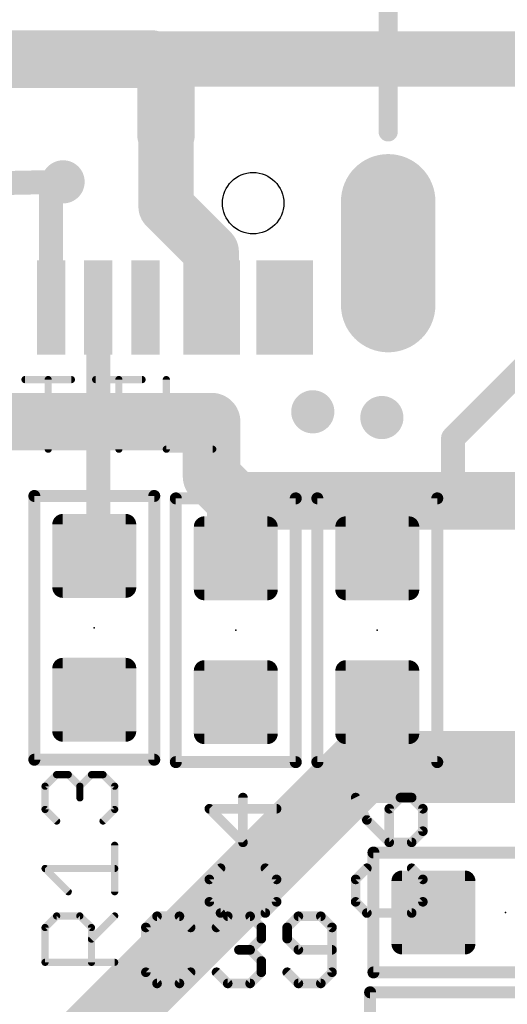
# Model space of a CAD drawing. Extents: x -10 to 150, y -20 to 180.
# Tile 60 of 70: x 21.11 to 26.27, y 150.95 to 161.38. Entities that reach past the tile are written whole.
import ezdxf

# ---------------------------------------------------------------- set-up
doc = ezdxf.new("R2010")
doc.units = 0
for name, color, linetype in [('1', 12, 'CONTINUOUS'), ('16', 132, 'CONTINUOUS'), ('18', 110, 'CONTINUOUS'), ('20', 6, 'CONTINUOUS'), ('21', 253, 'CONTINUOUS'), ('23', 53, 'CONTINUOUS'), ('25', 253, 'CONTINUOUS')]:
    doc.layers.add(name, color=color, linetype=linetype)

# ---------------------------------------------------------------- blocks, each defined once
blk = doc.blocks.new('RECT142240X142240R25')
at = {"const_width": 0.1111}
blk.add_lwpolyline([(0.3889, -0.3334), (0.3889, 0.3334, 0.4142), (0.3334, 0.3889), (-0.3334, 0.3889, 0.4142), (-0.3889, 0.3334), (-0.3889, -0.3334, 0.4142), (-0.3334, -0.3889), (0.3334, -0.3889, 0.4142)], format="xyb", close=True, dxfattribs=at)
blk.add_solid([(-0.3588, -0.3588), (0.3588, -0.3588), (-0.3588, 0.3588), (0.3588, 0.3588)])
blk = doc.blocks.new('RECT')
blk.add_solid([(-0.5, -0.5), (0.5, -0.5), (-0.5, 0.5), (0.5, 0.5)])
blk = doc.blocks.new('RECT160000X336000R100')
at = {"const_width": 0.5}
blk.add_lwpolyline([(0.25, -0.55), (0.25, 0.55, 0.4142), (0, 0.8), (0, 0.8, 0.4142), (-0.25, 0.55), (-0.25, -0.55, 0.4142), (0, -0.8), (0, -0.8, 0.4142)], format="xyb", close=True, dxfattribs=at)
blk.add_solid([(-0.0254, -0.5754), (0.0254, -0.5754), (-0.0254, 0.5754), (0.0254, 0.5754)])
blk = doc.blocks.new('ROUNDV')
at = {"const_width": 0.5}
blk.add_lwpolyline([(0, -0.25, 1), (0, 0.25, 1), (0, -0.25)], format="xyb", dxfattribs=at)

msp = doc.modelspace()

# ---------------------------------------------------------------- linework, layer by layer
at = {"layer": '1'}
for points, const_width in [([(19.3243, 160.9649), (22.5019, 160.9649)], 0.6096), ([(27.0333, 160.9649), (19.3243, 160.9649)], 0.5842), ([(22.5019, 160.9649), (22.6543, 160.8125)], 0.6096), ([(22.6543, 160.8125), (22.6847, 160.843)], 0.6096), ([(22.6543, 160.1648), (22.6543, 160.8125)], 0.6096), ([(22.6543, 159.4028), (22.6543, 160.1648)], 0.5842), ([(21.4372, 159.537), (21.5646, 159.6644)], 0.254), ([(23.1343, 158.9227), (22.6543, 159.4028)], 0.5842), ([(21.4372, 158.3336), (21.4372, 159.537)], 0.254), ([(23.1343, 158.3365), (23.1343, 158.9227)], 0.5842), ([(25.6946, 156.9491), (27.3558, 158.6103)], 0.254), ([(23.1372, 158.3336), (23.1343, 158.3365)], 0.5842), ([(21.9372, 158.3336), (21.9372, 155.7444)], 0.254), ([(23.1372, 157.1244), (23.1372, 156.5424)], 0.6096), ([(25.6946, 156.4462), (25.6946, 156.9491)], 0.254), ([(23.1372, 156.5424), (23.3934, 156.2862)], 0.6096), ([(23.3934, 156.2862), (23.4442, 156.2862)], 0.6096), ([(23.3934, 156.2354), (23.4442, 156.2862)], 0.6096), ([(23.4442, 156.2862), (25.0444, 156.2862)], 0.6096), ([(24.892, 156.1338), (25.0444, 156.2862)], 0.6096), ([(25.0444, 156.2862), (29.8659, 156.2862)], 0.6096), ([(25.7023, 156.4005), (25.6946, 156.4462)], 0.254), ([(23.3934, 155.6766), (23.3934, 156.2354)], 0.6096), ([(25.7556, 156.3472), (25.7023, 156.4005)], 0.254), ([(31.3944, 156.3472), (25.7556, 156.3472)], 0.254), ([(24.892, 155.6766), (24.892, 156.1338)], 0.6096), ([(21.9372, 155.7444), (21.8948, 155.702)], 0.254)]:
    msp.add_lwpolyline(points, dxfattribs=dict(at, const_width=const_width))
for points, const_width in [([(22.6096, 161.0726, 1), (22.3941, 160.8571)], 0.3048), ([(22.5019, 160.8125, 1), (22.5019, 161.1173)], 0.3048), ([(22.7925, 160.7352, 1), (22.577, 160.9507)], 0.3048), ([(22.8067, 160.8125, 1), (22.5019, 160.8125)], 0.3048), ([(22.5465, 160.9202, 1), (22.762, 160.7047)], 0.3048), ([(22.5465, 160.7047, 1), (22.762, 160.9202)], 0.3048), ([(22.8003, 160.1648, 1), (22.5082, 160.1648)], 0.2921), ([(22.5019, 160.1648, 1), (22.8067, 160.1648)], 0.3048), ([(21.6095, 159.6195, 1), (21.5197, 159.7093)], 0.127), ([(22.7575, 159.5061, 1), (22.551, 159.2995)], 0.2921), ([(21.5007, 159.537, 1), (21.3737, 159.537)], 0.127), ([(21.3923, 159.5819, 1), (21.4821, 159.4921)], 0.127), ([(22.5082, 159.4028, 1), (22.8003, 159.4028)], 0.2921), ([(23.2804, 158.9227, 1), (22.9883, 158.9227)], 0.2921), ([(23.031, 158.8194, 1), (23.2376, 159.026)], 0.2921), ([(23.2376, 158.4398, 1), (23.031, 158.2332)], 0.2921), ([(23.0339, 158.2303, 1), (23.2405, 158.4369)], 0.2921), ([(22.0007, 158.3336, 1), (21.8737, 158.3336)], 0.127), ([(22.9883, 158.3365, 1), (23.2804, 158.3365)], 0.2921), ([(21.3737, 158.3336, 1), (21.5007, 158.3336)], 0.127), ([(23.2896, 157.1244, 1), (22.9848, 157.1244)], 0.3048), ([(25.7581, 156.9491, 1), (25.6311, 156.9491)], 0.127), ([(25.6497, 156.994, 1), (25.7395, 156.9042)], 0.127), ([(23.245, 156.6502, 1), (23.0294, 156.4346)], 0.3048), ([(22.9848, 156.5424, 1), (23.2896, 156.5424)], 0.3048), ([(23.3934, 156.4386, 1), (23.3934, 156.1338)], 0.3048), ([(23.4442, 156.4386, 1), (23.4442, 156.1338)], 0.3048), ([(23.552, 156.1784, 1), (23.3364, 156.394)], 0.3048), ([(23.4442, 156.1338, 1), (23.4442, 156.4386)], 0.3048), ([(25.0444, 156.4386, 1), (25.0444, 156.1338)], 0.3048), ([(25.1522, 156.1784, 1), (24.9366, 156.394)], 0.3048), ([(25.0444, 156.1338, 1), (25.0444, 156.4386)], 0.3048), ([(25.7573, 156.4567, 1), (25.632, 156.4358)], 0.127), ([(23.2856, 156.3432, 1), (23.5012, 156.1276)], 0.3048), ([(23.5458, 156.2354, 1), (23.241, 156.2354)], 0.3048), ([(23.2856, 156.1784, 1), (23.5012, 156.394)], 0.3048), ([(25.6311, 156.4462, 1), (25.7581, 156.4462)], 0.127), ([(25.7472, 156.4454, 1), (25.6574, 156.3556)], 0.127), ([(25.6396, 156.3901, 1), (25.7649, 156.4109)], 0.127), ([(25.7556, 156.4107, 1), (25.7556, 156.2837)], 0.127), ([(25.7107, 156.3023, 1), (25.8005, 156.3921)], 0.127), ([(24.7842, 156.2416, 1), (24.9998, 156.026)], 0.3048), ([(25.0444, 156.1338, 1), (24.7396, 156.1338)], 0.3048), ([(21.9821, 155.6995, 1), (21.8923, 155.7893)], 0.127), ([(23.241, 155.6766, 1), (23.5458, 155.6766)], 0.3048), ([(24.7396, 155.6766, 1), (25.0444, 155.6766)], 0.3048), ([(21.8499, 155.7469, 1), (21.9397, 155.6571)], 0.127), ([(21.8737, 155.7444, 1), (22.0007, 155.7444)], 0.127)]:
    msp.add_lwpolyline(points, format="xyb", dxfattribs=dict(at, const_width=const_width))
at = {"layer": '16'}
for points, const_width in [([(21.5646, 159.6644), (20.32, 159.639)], 0.254), ([(18.2118, 157.1244), (23.1372, 157.1244)], 0.6096), ([(23.1372, 157.1244), (23.1572, 157.1044)], 0.3048), ([(23.1572, 157.1044), (23.1572, 157.0787)], 0.3048), ([(21.3131, 150.053), (24.7269, 153.4668)], 0.762), ([(24.7269, 153.4668), (27.211, 153.4668)], 0.762)]:
    msp.add_lwpolyline(points, dxfattribs=dict(at, const_width=const_width))
for points, const_width in [([(21.5659, 159.6009, 1), (21.5633, 159.7279)], 0.127), ([(23.1372, 156.972, 1), (23.1372, 157.2768)], 0.3048), ([(23.1911, 157.1783, 1), (23.0833, 157.0705)], 0.1524), ([(23.2334, 157.1044, 1), (23.081, 157.1044)], 0.1524), ([(23.1033, 157.0505, 1), (23.2111, 157.1583)], 0.1524), ([(23.081, 157.0787, 1), (23.2334, 157.0787)], 0.1524), ([(24.7269, 153.6573, 1), (24.7269, 153.2763)], 0.381), ([(24.8616, 153.3321, 1), (24.5922, 153.6015)], 0.381)]:
    msp.add_lwpolyline(points, format="xyb", dxfattribs=dict(at, const_width=const_width))
at = {"layer": '20'}
msp.add_circle((23.5772, 159.4386), 0.325, dxfattribs=at)
at = {"layer": '21'}
for points, const_width in [([(25.0072, 160.1936), (25.0072, 161.9936)], 0.2032), ([(21.2598, 153.543), (21.2598, 156.337)], 0.127), ([(21.2598, 156.337), (22.5298, 156.337)], 0.127), ([(22.5298, 156.337), (22.5298, 153.543)], 0.127), ([(22.7584, 153.5176), (22.7584, 156.3116)], 0.127), ([(22.7584, 156.3116), (24.0284, 156.3116)], 0.127), ([(24.0284, 156.3116), (24.0284, 153.5176)], 0.127), ([(24.257, 153.5176), (24.257, 156.3116)], 0.127), ([(24.257, 156.3116), (25.527, 156.3116)], 0.127), ([(25.527, 156.3116), (25.527, 153.5176)], 0.127), ([(22.5298, 153.543), (21.2598, 153.543)], 0.127), ([(24.0284, 153.5176), (22.7584, 153.5176)], 0.127), ([(25.527, 153.5176), (24.257, 153.5176)], 0.127), ([(24.8514, 151.29), (24.8514, 152.56)], 0.127), ([(24.8514, 152.56), (27.6454, 152.56)], 0.127), ([(27.6454, 151.29), (24.8514, 151.29)], 0.127), ([(24.8158, 151.0792), (27.6098, 151.0792)], 0.127), ([(24.8158, 149.8092), (24.8158, 151.0792)], 0.127)]:
    msp.add_lwpolyline(points, dxfattribs=dict(at, const_width=const_width))
for points, const_width in [([(24.9564, 160.1936, 1), (25.058, 160.1936)], 0.1016), ([(21.2598, 156.3688, 1), (21.2598, 156.3053)], 0.0635), ([(21.2916, 156.337, 1), (21.2281, 156.337)], 0.0635), ([(22.5616, 156.337, 1), (22.4981, 156.337)], 0.0635), ([(22.5298, 156.3053, 1), (22.5298, 156.3688)], 0.0635), ([(22.7902, 156.3116, 1), (22.7267, 156.3116)], 0.0635), ([(22.7584, 156.3433, 1), (22.7584, 156.2799)], 0.0635), ([(24.0602, 156.3116, 1), (23.9967, 156.3116)], 0.0635), ([(24.0284, 156.2799, 1), (24.0284, 156.3433)], 0.0635), ([(24.2888, 156.3116, 1), (24.2253, 156.3116)], 0.0635), ([(24.257, 156.3433, 1), (24.257, 156.2799)], 0.0635), ([(25.5587, 156.3116, 1), (25.4953, 156.3116)], 0.0635), ([(25.527, 156.2799, 1), (25.527, 156.3433)], 0.0635), ([(21.2598, 153.5747, 1), (21.2598, 153.5113)], 0.0635), ([(21.2281, 153.543, 1), (21.2916, 153.543)], 0.0635), ([(22.4981, 153.543, 1), (22.5616, 153.543)], 0.0635), ([(22.5298, 153.5113, 1), (22.5298, 153.5747)], 0.0635), ([(22.7584, 153.5494, 1), (22.7584, 153.4859)], 0.0635), ([(22.7267, 153.5176, 1), (22.7902, 153.5176)], 0.0635), ([(23.9967, 153.5176, 1), (24.0602, 153.5176)], 0.0635), ([(24.0284, 153.4859, 1), (24.0284, 153.5494)], 0.0635), ([(24.257, 153.5494, 1), (24.257, 153.4859)], 0.0635), ([(24.2253, 153.5176, 1), (24.2888, 153.5176)], 0.0635), ([(25.4953, 153.5176, 1), (25.5587, 153.5176)], 0.0635), ([(25.527, 153.4859, 1), (25.527, 153.5494)], 0.0635), ([(24.8831, 152.56, 1), (24.8196, 152.56)], 0.0635), ([(24.8514, 152.5918, 1), (24.8514, 152.5283)], 0.0635), ([(24.8514, 151.3218, 1), (24.8514, 151.2583)], 0.0635), ([(24.8196, 151.29, 1), (24.8831, 151.29)], 0.0635), ([(24.8158, 151.111, 1), (24.8158, 151.0475)], 0.0635), ([(24.8475, 151.0792, 1), (24.7841, 151.0792)], 0.0635)]:
    msp.add_lwpolyline(points, format="xyb", dxfattribs=dict(at, const_width=const_width))
at = {"layer": '23'}
for p in [(21.8948, 154.94), (23.3934, 154.9146), (24.892, 154.9146), (26.2484, 151.925)]:
    msp.add_point(p, dxfattribs=at)
at = {"layer": '25'}
for points, const_width in [([(21.161, 157.5697), (21.6524, 157.5697)], 0.0762), ([(21.4067, 156.8325), (21.4067, 157.5697)], 0.0762), ([(21.9094, 157.5697), (22.4009, 157.5697)], 0.0762), ([(22.1551, 156.8325), (22.1551, 157.5697)], 0.0762), ([(22.6578, 157.5697), (22.6578, 156.8325)], 0.0762), ([(22.6578, 156.8325), (23.1493, 156.8325)], 0.0762), ([(21.3735, 153.2621), (21.4963, 153.385)], 0.0762), ([(21.4963, 153.385), (21.6192, 153.385)], 0.0762), ([(21.6192, 153.385), (21.7421, 153.2621)], 0.0762), ([(21.7421, 153.2621), (21.865, 153.385)], 0.0762), ([(21.865, 153.385), (21.9878, 153.385)], 0.0762), ([(21.9878, 153.385), (22.1107, 153.2621)], 0.0762), ([(21.3735, 153.0164), (21.3735, 153.2621)], 0.0762), ([(21.7421, 153.2621), (21.7421, 153.1393)], 0.0762), ([(22.1107, 153.2621), (22.1107, 153.0164)], 0.0762), ([(23.4693, 152.6676), (23.4693, 153.1421)], 0.1016), ([(24.6628, 153.1421), (24.7814, 152.9049)], 0.1016), ([(25.1373, 153.1421), (25.0187, 153.0235)], 0.1016), ([(25.256, 153.1421), (25.1373, 153.1421)], 0.1016), ([(25.3746, 153.0235), (25.256, 153.1421)], 0.1016), ([(21.4963, 152.8935), (21.3735, 153.0164)], 0.0762), ([(22.1107, 153.0164), (21.9878, 152.8935)], 0.0762), ([(23.8252, 153.0235), (23.1134, 153.0235)], 0.1016), ([(23.1134, 153.0235), (23.4693, 152.6676)], 0.1016), ([(25.0187, 153.0235), (25.0187, 152.6676)], 0.1016), ([(25.3746, 152.7862), (25.3746, 153.0235)], 0.1016), ([(24.7814, 152.9049), (25.0187, 152.6676)], 0.1016), ([(25.256, 152.6676), (25.3746, 152.7862)], 0.1016), ([(25.0187, 152.6676), (25.256, 152.6676)], 0.1016), ([(22.1107, 152.1451), (22.1107, 152.6366)], 0.0762), ([(21.6192, 152.1451), (21.3735, 152.3909)], 0.0762), ([(21.3735, 152.3909), (22.1107, 152.3909)], 0.0762), ([(23.232, 152.3937), (23.1134, 152.2751)], 0.1016), ([(23.8252, 152.2751), (23.7066, 152.3937)], 0.1016), ([(24.7814, 152.3937), (24.6628, 152.2751)], 0.1016), ([(25.3746, 152.2751), (25.256, 152.3937)], 0.1016), ([(23.1134, 152.2751), (23.1134, 152.0378)], 0.1016), ([(23.8252, 152.0378), (23.8252, 152.2751)], 0.1016), ([(24.6628, 152.2751), (24.6628, 152.0378)], 0.1016), ([(25.3746, 152.0378), (25.3746, 152.2751)], 0.1016), ([(23.1134, 152.0378), (23.232, 151.9192)], 0.1016), ([(23.7066, 151.9192), (23.8252, 152.0378)], 0.1016), ([(24.6628, 152.0378), (24.7814, 151.9192)], 0.1016), ([(25.256, 151.9192), (25.3746, 152.0378)], 0.1016), ([(23.232, 151.9192), (23.7066, 151.9192)], 0.1016), ([(24.7814, 151.9192), (25.256, 151.9192)], 0.1016), ([(21.3735, 151.7653), (21.4963, 151.8882)], 0.0762), ([(21.4963, 151.8882), (21.7421, 151.8882)], 0.0762), ([(21.7421, 151.8882), (21.865, 151.7653)], 0.0762), ([(21.865, 151.6424), (22.1107, 151.8882)], 0.0762), ([(22.5596, 151.885), (22.441, 151.7664)], 0.1016), ([(22.7969, 151.885), (22.5596, 151.885)], 0.1016), ([(22.9155, 151.7664), (22.7969, 151.885)], 0.1016), ([(23.1894, 151.7664), (23.3081, 151.885)], 0.1016), ([(23.3081, 151.885), (23.5453, 151.885)], 0.1016), ([(23.5453, 151.885), (23.664, 151.7664)], 0.1016), ([(24.0565, 151.885), (23.9378, 151.7664)], 0.1016), ([(24.2937, 151.885), (24.0565, 151.885)], 0.1016), ([(24.4124, 151.7664), (24.2937, 151.885)], 0.1016), ([(21.3735, 151.3967), (21.3735, 151.7653)], 0.0762), ([(21.865, 151.7653), (21.865, 151.3967)], 0.0762), ([(22.441, 151.7664), (22.441, 151.2918)], 0.1016), ([(23.664, 151.7664), (23.664, 151.6477)], 0.1016), ([(23.9378, 151.7664), (23.9378, 151.6477)], 0.1016), ([(24.4124, 151.2918), (24.4124, 151.7664)], 0.1016), ([(23.664, 151.6477), (23.5453, 151.5291)], 0.1016), ([(23.9378, 151.6477), (24.0565, 151.5291)], 0.1016), ([(23.5453, 151.5291), (23.4267, 151.5291)], 0.1016), ([(23.5453, 151.5291), (23.664, 151.4104)], 0.1016), ([(24.0565, 151.5291), (24.4124, 151.5291)], 0.1016), ([(23.664, 151.4104), (23.664, 151.2918)], 0.1016), ([(22.1107, 151.3967), (21.3735, 151.3967)], 0.0762), ([(22.441, 151.2918), (22.5596, 151.1732)], 0.1016), ([(22.7969, 151.1732), (22.9155, 151.2918)], 0.1016), ([(23.3081, 151.1732), (23.1894, 151.2918)], 0.1016), ([(23.664, 151.2918), (23.5453, 151.1732)], 0.1016), ([(23.9378, 151.2918), (24.0565, 151.1732)], 0.1016), ([(24.2937, 151.1732), (24.4124, 151.2918)], 0.1016), ([(22.5596, 151.1732), (22.7969, 151.1732)], 0.1016), ([(23.5453, 151.1732), (23.3081, 151.1732)], 0.1016), ([(24.0565, 151.1732), (24.2937, 151.1732)], 0.1016)]:
    msp.add_lwpolyline(points, dxfattribs=dict(at, const_width=const_width))
for points, const_width in [([(21.161, 157.5888, 1), (21.161, 157.5507)], 0.0381), ([(21.4258, 157.5697, 1), (21.3877, 157.5697)], 0.0381), ([(21.6524, 157.5507, 1), (21.6524, 157.5888)], 0.0381), ([(21.9094, 157.5888, 1), (21.9094, 157.5507)], 0.0381), ([(22.1742, 157.5697, 1), (22.1361, 157.5697)], 0.0381), ([(22.4009, 157.5507, 1), (22.4009, 157.5888)], 0.0381), ([(22.6768, 157.5697, 1), (22.6387, 157.5697)], 0.0381), ([(22.6578, 156.8516, 1), (22.6578, 156.8135)], 0.0381), ([(23.1493, 156.8135, 1), (23.1493, 156.8516)], 0.0381), ([(21.3877, 156.8325, 1), (21.4258, 156.8325)], 0.0381), ([(22.1361, 156.8325, 1), (22.1742, 156.8325)], 0.0381), ([(22.6387, 156.8325, 1), (22.6768, 156.8325)], 0.0381), ([(21.4963, 153.4041, 1), (21.4963, 153.366)], 0.0381), ([(21.5098, 153.3715, 1), (21.4829, 153.3985)], 0.0381), ([(21.6327, 153.3985, 1), (21.6057, 153.3715)], 0.0381), ([(21.6192, 153.366, 1), (21.6192, 153.4041)], 0.0381), ([(21.865, 153.4041, 1), (21.865, 153.366)], 0.0381), ([(21.8784, 153.3715, 1), (21.8515, 153.3985)], 0.0381), ([(22.0013, 153.3985, 1), (21.9744, 153.3715)], 0.0381), ([(21.9878, 153.366, 1), (21.9878, 153.4041)], 0.0381), ([(21.3925, 153.2621, 1), (21.3544, 153.2621)], 0.0381), ([(21.36, 153.2756, 1), (21.3869, 153.2487)], 0.0381), ([(21.7611, 153.2621, 1), (21.723, 153.2621)], 0.0381), ([(21.7286, 153.2756, 1), (21.7556, 153.2487)], 0.0381), ([(21.7286, 153.2487, 1), (21.7556, 153.2756)], 0.0381), ([(22.1298, 153.2621, 1), (22.0917, 153.2621)], 0.0381), ([(22.0972, 153.2487, 1), (22.1242, 153.2756)], 0.0381), ([(21.723, 153.1393, 1), (21.7611, 153.1393)], 0.0381), ([(23.4947, 153.1421, 1), (23.4439, 153.1421)], 0.0508), ([(24.6855, 153.1535, 1), (24.6401, 153.1308)], 0.0508), ([(25.1373, 153.1675, 1), (25.1373, 153.1167)], 0.0508), ([(25.1553, 153.1242, 1), (25.1194, 153.1601)], 0.0508), ([(25.2739, 153.1601, 1), (25.238, 153.1242)], 0.0508), ([(25.256, 153.1167, 1), (25.256, 153.1675)], 0.0508), ([(21.3869, 153.0299, 1), (21.36, 153.0029)], 0.0381), ([(21.3544, 153.0164, 1), (21.3925, 153.0164)], 0.0381), ([(22.0917, 153.0164, 1), (22.1298, 153.0164)], 0.0381), ([(22.1242, 153.0029, 1), (22.0972, 153.0299)], 0.0381), ([(23.1134, 153.0489, 1), (23.1134, 152.9981)], 0.0508), ([(23.1314, 153.0414, 1), (23.0954, 153.0055)], 0.0508), ([(23.8252, 152.9981, 1), (23.8252, 153.0489)], 0.0508), ([(25.0441, 153.0235, 1), (24.9933, 153.0235)], 0.0508), ([(25.0007, 153.0414, 1), (25.0367, 153.0055)], 0.0508), ([(25.4, 153.0235, 1), (25.3492, 153.0235)], 0.0508), ([(25.3566, 153.0055, 1), (25.3926, 153.0414)], 0.0508), ([(21.4829, 152.8801, 1), (21.5098, 152.907)], 0.0381), ([(21.9744, 152.907, 1), (22.0013, 152.8801)], 0.0381), ([(24.7994, 152.9228, 1), (24.7635, 152.8869)], 0.0508), ([(24.7587, 152.8935, 1), (24.8041, 152.9162)], 0.0508), ([(25.3492, 152.7862, 1), (25.4, 152.7862)], 0.0508), ([(25.3926, 152.7683, 1), (25.3566, 152.8042)], 0.0508), ([(23.4513, 152.6496, 1), (23.4873, 152.6855)], 0.0508), ([(25.0187, 152.693, 1), (25.0187, 152.6422)], 0.0508), ([(25.0007, 152.6496, 1), (25.0367, 152.6855)], 0.0508), ([(25.238, 152.6855, 1), (25.2739, 152.6496)], 0.0508), ([(25.256, 152.6422, 1), (25.256, 152.693)], 0.0508), ([(22.1298, 152.6366, 1), (22.0917, 152.6366)], 0.0381), ([(23.4439, 152.6676, 1), (23.4947, 152.6676)], 0.0508), ([(24.9933, 152.6676, 1), (25.0441, 152.6676)], 0.0508), ([(21.3869, 152.4043, 1), (21.36, 152.3774)], 0.0381), ([(21.3735, 152.4099, 1), (21.3735, 152.3718)], 0.0381), ([(22.1107, 152.3718, 1), (22.1107, 152.4099)], 0.0381), ([(23.25, 152.3757, 1), (23.2141, 152.4117)], 0.0508), ([(23.7245, 152.4117, 1), (23.6886, 152.3757)], 0.0508), ([(24.7994, 152.3757, 1), (24.7635, 152.4117)], 0.0508), ([(25.2739, 152.4117, 1), (25.238, 152.3757)], 0.0508), ([(23.1388, 152.2751, 1), (23.088, 152.2751)], 0.0508), ([(23.0954, 152.293, 1), (23.1314, 152.2571)], 0.0508), ([(23.8506, 152.2751, 1), (23.7998, 152.2751)], 0.0508), ([(23.8072, 152.2571, 1), (23.8432, 152.293)], 0.0508), ([(24.6882, 152.2751, 1), (24.6374, 152.2751)], 0.0508), ([(24.6448, 152.293, 1), (24.6808, 152.2571)], 0.0508), ([(25.4, 152.2751, 1), (25.3492, 152.2751)], 0.0508), ([(25.3566, 152.2571, 1), (25.3926, 152.293)], 0.0508), ([(21.6057, 152.1316, 1), (21.6327, 152.1586)], 0.0381), ([(22.0917, 152.1451, 1), (22.1298, 152.1451)], 0.0381), ([(23.1314, 152.0558, 1), (23.0954, 152.0198)], 0.0508), ([(23.8432, 152.0198, 1), (23.8072, 152.0558)], 0.0508), ([(24.6808, 152.0558, 1), (24.6448, 152.0198)], 0.0508), ([(25.3926, 152.0198, 1), (25.3566, 152.0558)], 0.0508), ([(23.088, 152.0378, 1), (23.1388, 152.0378)], 0.0508), ([(23.232, 151.9446, 1), (23.232, 151.8938)], 0.0508), ([(23.7066, 151.8938, 1), (23.7066, 151.9446)], 0.0508), ([(23.7998, 152.0378, 1), (23.8506, 152.0378)], 0.0508), ([(24.6374, 152.0378, 1), (24.6882, 152.0378)], 0.0508), ([(24.7814, 151.9446, 1), (24.7814, 151.8938)], 0.0508), ([(25.256, 151.8938, 1), (25.256, 151.9446)], 0.0508), ([(25.3492, 152.0378, 1), (25.4, 152.0378)], 0.0508), ([(21.4963, 151.9072, 1), (21.4963, 151.8691)], 0.0381), ([(21.5098, 151.8747, 1), (21.4829, 151.9017)], 0.0381), ([(21.7556, 151.9017, 1), (21.7286, 151.8747)], 0.0381), ([(21.7421, 151.8691, 1), (21.7421, 151.9072)], 0.0381), ([(22.1242, 151.8747, 1), (22.0972, 151.9017)], 0.0381), ([(22.5596, 151.9104, 1), (22.5596, 151.8596)], 0.0508), ([(22.5776, 151.867, 1), (22.5417, 151.9029)], 0.0508), ([(22.8149, 151.9029, 1), (22.779, 151.867)], 0.0508), ([(22.7969, 151.8596, 1), (22.7969, 151.9104)], 0.0508), ([(23.2141, 151.9012, 1), (23.25, 151.9371)], 0.0508), ([(23.3081, 151.9104, 1), (23.3081, 151.8596)], 0.0508), ([(23.326, 151.867, 1), (23.2901, 151.9029)], 0.0508), ([(23.5633, 151.9029, 1), (23.5274, 151.867)], 0.0508), ([(23.5453, 151.8596, 1), (23.5453, 151.9104)], 0.0508), ([(23.6886, 151.9371, 1), (23.7245, 151.9012)], 0.0508), ([(24.0565, 151.9104, 1), (24.0565, 151.8596)], 0.0508), ([(24.0744, 151.867, 1), (24.0385, 151.9029)], 0.0508), ([(24.3117, 151.9029, 1), (24.2758, 151.867)], 0.0508), ([(24.2937, 151.8596, 1), (24.2937, 151.9104)], 0.0508), ([(24.7635, 151.9012, 1), (24.7994, 151.9371)], 0.0508), ([(25.238, 151.9371, 1), (25.2739, 151.9012)], 0.0508), ([(21.3925, 151.7653, 1), (21.3544, 151.7653)], 0.0381), ([(21.36, 151.7788, 1), (21.3869, 151.7518)], 0.0381), ([(21.884, 151.7653, 1), (21.8459, 151.7653)], 0.0381), ([(21.8515, 151.7518, 1), (21.8784, 151.7788)], 0.0381), ([(22.4664, 151.7664, 1), (22.4156, 151.7664)], 0.0508), ([(22.4231, 151.7843, 1), (22.459, 151.7484)], 0.0508), ([(22.8976, 151.7484, 1), (22.9335, 151.7843)], 0.0508), ([(23.1715, 151.7843, 1), (23.2074, 151.7484)], 0.0508), ([(23.6894, 151.7664, 1), (23.6386, 151.7664)], 0.0508), ([(23.646, 151.7484, 1), (23.6819, 151.7843)], 0.0508), ([(23.9632, 151.7664, 1), (23.9124, 151.7664)], 0.0508), ([(23.9199, 151.7843, 1), (23.9558, 151.7484)], 0.0508), ([(24.4378, 151.7664, 1), (24.387, 151.7664)], 0.0508), ([(24.3944, 151.7484, 1), (24.4303, 151.7843)], 0.0508), ([(21.8515, 151.6559, 1), (21.8784, 151.629)], 0.0381), ([(23.6386, 151.6477, 1), (23.6894, 151.6477)], 0.0508), ([(23.6819, 151.6298, 1), (23.646, 151.6657)], 0.0508), ([(23.9124, 151.6477, 1), (23.9632, 151.6477)], 0.0508), ([(23.9558, 151.6657, 1), (23.9199, 151.6298)], 0.0508), ([(23.4267, 151.5545, 1), (23.4267, 151.5037)], 0.0508), ([(23.5633, 151.547, 1), (23.5274, 151.5111)], 0.0508), ([(23.5274, 151.547, 1), (23.5633, 151.5111)], 0.0508), ([(23.5453, 151.5037, 1), (23.5453, 151.5545)], 0.0508), ([(24.0565, 151.5545, 1), (24.0565, 151.5037)], 0.0508), ([(24.0385, 151.5111, 1), (24.0744, 151.547)], 0.0508), ([(24.4124, 151.5037, 1), (24.4124, 151.5545)], 0.0508), ([(23.6894, 151.4104, 1), (23.6386, 151.4104)], 0.0508), ([(23.646, 151.3925, 1), (23.6819, 151.4284)], 0.0508), ([(21.3544, 151.3967, 1), (21.3925, 151.3967)], 0.0381), ([(21.3735, 151.4158, 1), (21.3735, 151.3777)], 0.0381), ([(21.8459, 151.3967, 1), (21.884, 151.3967)], 0.0381), ([(22.1107, 151.3777, 1), (22.1107, 151.4158)], 0.0381), ([(22.459, 151.3098, 1), (22.4231, 151.2739)], 0.0508), ([(22.9335, 151.2739, 1), (22.8976, 151.3098)], 0.0508), ([(23.2074, 151.3098, 1), (23.1715, 151.2739)], 0.0508), ([(23.6819, 151.2739, 1), (23.646, 151.3098)], 0.0508), ([(23.9558, 151.3098, 1), (23.9199, 151.2739)], 0.0508), ([(24.4303, 151.2739, 1), (24.3944, 151.3098)], 0.0508), ([(22.4156, 151.2918, 1), (22.4664, 151.2918)], 0.0508), ([(23.6386, 151.2918, 1), (23.6894, 151.2918)], 0.0508), ([(24.387, 151.2918, 1), (24.4378, 151.2918)], 0.0508), ([(22.5596, 151.1986, 1), (22.5596, 151.1478)], 0.0508), ([(22.5417, 151.1552, 1), (22.5776, 151.1911)], 0.0508), ([(22.779, 151.1911, 1), (22.8149, 151.1552)], 0.0508), ([(22.7969, 151.1478, 1), (22.7969, 151.1986)], 0.0508), ([(23.3081, 151.1986, 1), (23.3081, 151.1478)], 0.0508), ([(23.2901, 151.1552, 1), (23.326, 151.1911)], 0.0508), ([(23.5274, 151.1911, 1), (23.5633, 151.1552)], 0.0508), ([(23.5453, 151.1478, 1), (23.5453, 151.1986)], 0.0508), ([(24.0565, 151.1986, 1), (24.0565, 151.1478)], 0.0508), ([(24.0385, 151.1552, 1), (24.0744, 151.1911)], 0.0508), ([(24.2758, 151.1911, 1), (24.3117, 151.1552)], 0.0508), ([(24.2937, 151.1478, 1), (24.2937, 151.1986)], 0.0508)]:
    msp.add_lwpolyline(points, format="xyb", dxfattribs=dict(at, const_width=const_width))

# ---------------------------------------------------------------- block references
at = {"layer": '1'}
msp.add_blockref('RECT160000X336000R100', (25.0072, 158.9086), dxfattribs=at)
for p, xscale in [((21.4372, 158.3336), 0.3), ((21.9372, 158.3336), 0.3), ((22.4372, 158.3336), 0.3), ((23.1372, 158.3336), 0.6), ((23.9122, 158.3336), 0.6)]:
    msp.add_blockref('RECT', p, dxfattribs=dict(at, xscale=xscale))
for p, rotation in [((21.8948, 155.702), 90), ((23.3934, 155.6766), 90), ((24.892, 155.6766), 90), ((21.8948, 154.178), 90), ((23.3934, 154.1526), 90), ((24.892, 154.1526), 90), ((25.4864, 151.925), 180)]:
    msp.add_blockref('RECT142240X142240R25', p, dxfattribs=dict(at, rotation=rotation))
at = {"layer": '16', "rotation": 180}
msp.add_blockref('RECT160000X336000R100', (25.0072, 158.9086), dxfattribs=at)
at = {"layer": '18', "xscale": 0.4572, "yscale": 0.4572}
for p in [(21.5646, 159.6644), (21.5646, 159.6644), (24.2087, 157.2285), (24.2087, 157.2285), (24.9403, 157.1676), (24.9403, 157.1676), (23.1372, 157.1244), (23.1372, 157.1244)]:
    msp.add_blockref('ROUNDV', p, dxfattribs=at)

doc.saveas('drawing.dxf')
